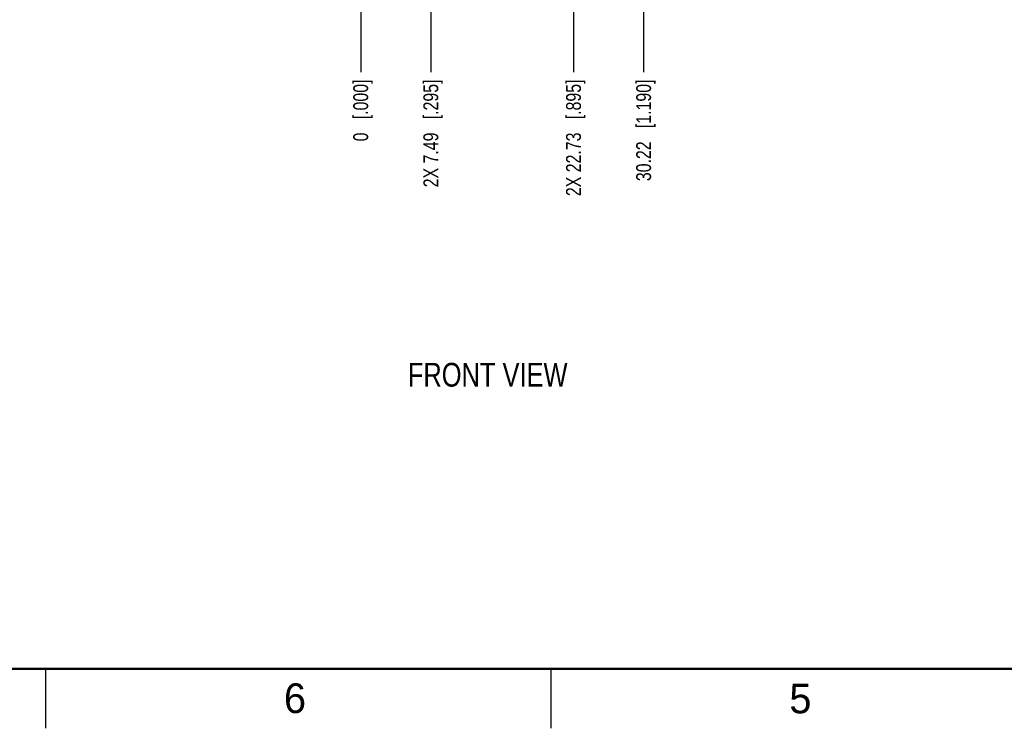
# Model space of a CAD drawing. Header units: inches. Extents: x 0 to 34, y 0 to 22.
# Tile 2 of 51: x 8.3 to 16.6, y 0 to 6. Entities that reach past the tile are written whole.
import ezdxf

# ---------------------------------------------------------------- set-up
doc = ezdxf.new("R2010")
doc.units = ezdxf.units.IN
doc.header["$LTSCALE"] = 1.87
doc.header["$MEASUREMENT"] = 0
doc.layers.get('0').update_dxf_attribs({"linetype": 'CONTINUOUS'})
doc.layers.add('DETAIL', color=7, linetype='CONTINUOUS')
doc.layers.add('DIMENSIONS', color=7, linetype='CONTINUOUS')
doc.styles.get("Standard").update_dxf_attribs({"font": 'txt', "width": 0.8})
doc.styles.add('TEXTSTYLE_2', font='txt')
doc.dimstyles.new('DIMSTYLE_2', dxfattribs={"dimtxt": 0.125, "dimasz": 0.18, "dimexe": 0.125, "dimexo": 0.0625, "dimgap": 0.03125, "dimtad": 0, "dimtih": 1, "dimtoh": 1, "dimlfac": 0.5, "dimdsep": 46, "dimtxsty": 'STANDARD', "dimblk": '_FILLED', "dimblk1": '_FILLED', "dimblk2": '_FILLED', "dimcen": 0.09, "dimadec": 0, "dimazin": 0, "dimtp": 0.001, "dimtm": 0.001, "dimtfac": 1, "dimtofl": 0, "dimtmove": 0, "dimatfit": 3, "dimldrblk": '_FILLED', "dimfxl": 1, "dimtolj": 1, "dimarcsym": 0})
doc.dimstyles.new('DIMSTYLE_3', dxfattribs={"dimtxt": 0.125, "dimasz": 0.18, "dimexe": 0.125, "dimexo": 0.0625, "dimgap": 0.03125, "dimtad": 0, "dimtih": 1, "dimtoh": 1, "dimlfac": 0.5, "dimdsep": 46, "dimtxsty": 'STANDARD', "dimblk": '_FILLED', "dimblk1": '_FILLED', "dimblk2": '_FILLED', "dimcen": 0.09, "dimadec": 0, "dimazin": 0, "dimtfac": 1, "dimtofl": 0, "dimtmove": 0, "dimatfit": 3, "dimldrblk": '_FILLED', "dimfxl": 1, "dimtolj": 1, "dimarcsym": 0})

# ---------------------------------------------------------------- blocks, each defined once
blk = doc.blocks.new('*D14')
at = {"layer": 'DIMENSIONS', "color": 2, "linetype": 'CONTINUOUS'}
blk.add_line((11.1489, 6.2257), (11.1489, 5.5219), dxfattribs=at)
at = {"layer": 'DIMENSIONS', "color": 2, "linetype": 'CONTINUOUS', "insert": (11.0864, 5.4594), "char_height": 0.125, "width": 0.825, "attachment_point": 3, "rotation": 90, "line_spacing_factor": 0.9}
blk.add_mtext('0{\\Ftxt.shx;\\W1.000000;\\H0.125000; }[.000]', dxfattribs=at)
blk = doc.blocks.new('_FILLED')
at = {"color": 0, "linetype": 'BYBLOCK'}
blk.add_solid([(0, 0), (-1, 0.174), (-1, -0.174)], dxfattribs=at)
blk = doc.blocks.new('*D15')
at = {"layer": 'DIMENSIONS', "color": 2, "linetype": 'CONTINUOUS'}
blk.add_line((11.1489, 10.157), (11.1489, 5.5219), dxfattribs=at)
at = {"layer": 'DIMENSIONS', "color": 2, "linetype": 'CONTINUOUS', "insert": (11.0864, 5.4594), "char_height": 0.125, "width": 0.825, "attachment_point": 3, "rotation": 90, "line_spacing_factor": 0.9}
blk.add_mtext('0{\\Ftxt.shx;\\W1.000000;\\H0.125000; }[.000]', dxfattribs=at)
blk = doc.blocks.new('*D16')
at = {"layer": 'DIMENSIONS', "color": 2, "linetype": 'CONTINUOUS'}
blk.add_line((11.7386, 6.16), (11.7386, 5.5219), dxfattribs=at)
at = {"layer": 'DIMENSIONS', "color": 2, "linetype": 'CONTINUOUS', "insert": (11.6761, 5.4594), "char_height": 0.125, "width": 1.425, "attachment_point": 3, "rotation": 90, "line_spacing_factor": 0.9}
blk.add_mtext('2X 7.49{\\Ftxt.shx;\\W1.000000;\\H0.125000; }[.295]', dxfattribs=at)
blk = doc.blocks.new('*D17')
at = {"layer": 'DIMENSIONS', "color": 2, "linetype": 'CONTINUOUS'}
blk.add_line((12.9386, 6.16), (12.9386, 5.5219), dxfattribs=at)
at = {"layer": 'DIMENSIONS', "color": 2, "linetype": 'CONTINUOUS', "insert": (12.8761, 5.4594), "char_height": 0.125, "width": 1.525, "attachment_point": 3, "rotation": 90, "line_spacing_factor": 0.9}
blk.add_mtext('2X 22.73{\\Ftxt.shx;\\W1.000000;\\H0.125000; }[.895]', dxfattribs=at)
blk = doc.blocks.new('*D18')
at = {"layer": 'DIMENSIONS', "color": 2, "linetype": 'CONTINUOUS'}
blk.add_line((13.5284, 6.2257), (13.5284, 5.5219), dxfattribs=at)
at = {"layer": 'DIMENSIONS', "color": 2, "linetype": 'CONTINUOUS', "insert": (13.4659, 5.4594), "char_height": 0.125, "width": 1.325, "attachment_point": 3, "rotation": 90, "line_spacing_factor": 0.9}
blk.add_mtext('30.22{\\Ftxt.shx;\\W1.000000;\\H0.125000; }[1.190]', dxfattribs=at)

msp = doc.modelspace()

# ---------------------------------------------------------------- linework, layer by layer
at = {"color": 2, "linetype": 'CONTINUOUS'}
for p, q in [((8.5, 0), (8.5, 0.5)), ((12.75, 0), (12.75, 0.5))]:
    msp.add_line(p, q, dxfattribs=at)
at = {"color": 7, "linetype": 'CONTINUOUS', "const_width": 0.02}
msp.add_lwpolyline([(0.5, 0.5), (33.5, 0.5)], dxfattribs=at)

# ---------------------------------------------------------------- texts
at = {"color": 2, "linetype": 'CONTINUOUS', "char_height": 0.25, "width": 0.25, "attachment_point": 1, "line_spacing_factor": 0.9, "style": 'TEXTSTYLE_2'}
for s, insert in [('6', (10.5033, 0.3784)), ('5', (14.754, 0.3762))]:
    msp.add_mtext(s, dxfattribs=dict(at, insert=insert))
at = {"layer": 'DETAIL', "color": 2, "linetype": 'CONTINUOUS', "insert": (11.5455, 3.0753), "char_height": 0.2, "width": 1.6, "attachment_point": 1, "line_spacing_factor": 0.9}
msp.add_mtext('FRONT VIEW', dxfattribs=at)

# ---------------------------------------------------------------- dimensions: what is measured, and where the dimension line sits
at = {"layer": 'DIMENSIONS', "color": 2, "linetype": 'CONTINUOUS'}
for feature_location, offset, origin, dimstyle, picture, middle in [((11.1488826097, 6.2256620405), (0, -0.7037401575), (11.1488826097, 10.2194612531), 'DIMSTYLE_2', '*D14', (11.1488826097, 5.046921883)), ((11.1488826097, 10.1569612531), (0, -4.6350393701), (11.1488826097, 10.2194612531), 'DIMSTYLE_3', '*D15', (11.1488826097, 5.046921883)), ((13.5284, 6.2257), (0, -0.7037), (11.1489, 6.2882), 'DIMSTYLE_2', '*D18', (13.5284, 4.7969))]:
    dim = msp.add_ordinate_dim(feature_location=feature_location, offset=offset, dtype=1, origin=origin, dimstyle=dimstyle, dxfattribs=at)
    dim.commit()
    dim.dimension.update_dxf_attribs({"geometry": picture, "text_midpoint": middle})
for feature_location, picture, middle in [((11.7386, 6.16), '*D16', (11.7386, 4.7469)), ((12.9386, 6.16), '*D17', (12.9386, 4.6969))]:
    dim = msp.add_ordinate_dim(feature_location=feature_location, offset=(0, -0.6381), dtype=1, origin=(11.1489, 6.2225), text='2X <>', dimstyle='DIMSTYLE_2', dxfattribs=at)
    dim.commit()
    dim.dimension.update_dxf_attribs({"geometry": picture, "text_midpoint": middle})

doc.saveas('drawing.dxf')
